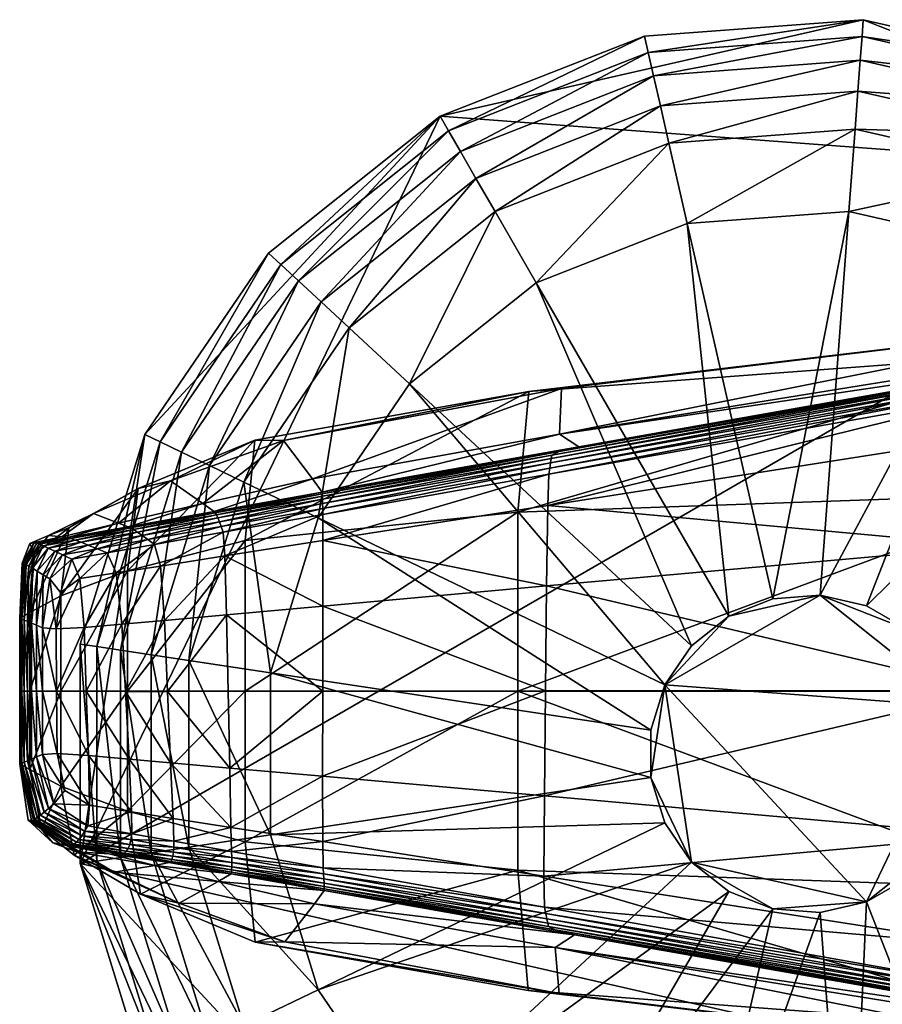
# Model space of a CAD drawing. Header units: inches. Extents: x -10.9 to 10.9, y -19.1 to 19.1.
# Tile 26 of 44: x -10.9 to -9.9, y 15.7 to 16.9. Entities that reach past the tile are written whole.
import ezdxf

# ---------------------------------------------------------------- set-up
doc = ezdxf.new("R2010")
doc.units = ezdxf.units.IN
doc.header["$MEASUREMENT"] = 0
doc.layers.get('0').update_dxf_attribs({"true_color": 0x5890e1})
doc.layers.add('BASE-FUNDICIÓN', color=1, linetype='Continuous', true_color=0xff0000)

# ---------------------------------------------------------------- blocks, each defined once
blk = doc.blocks.new('Box003')
at = {"color": 0}
mesh = blk.add_polyface(dxfattribs=at)
corners = [(-12.9989, -1.4036, 1.2462), (-12.6501, -1.407, 1.4053), (-12.6437, -0.3373, 1.5365), (-12.9732, -0.3321, 1.3658), (-13.2662, -1.3987, 0.9775), (-13.2167, -0.3248, 1.0904), (-12.9539, 0.7348, 1.4959), (-13.1726, 0.7396, 1.2059), (-12.6389, 0.7313, 1.7029), (-12.6322, 1.6647, 1.8366), (-12.9271, 1.6616, 1.5956), (-13.1159, 1.6578, 1.3004), (-11.1372, -0.339, 1.4679), (-11.661, -0.339, 1.5251), (-11.661, -1.4082, 1.3529), (-11.1372, 0.7302, 1.7492), (-11.661, 0.7302, 1.7852), (-11.1372, 1.6657, 2.0172), (-11.661, 1.6657, 2.0265), (-12.1847, -1.4082, 1.4161), (-12.1847, -0.339, 1.5688), (-12.1847, 0.7302, 1.7846), (-12.1847, 1.6657, 1.9733), (-13.338, 0.7449, 0.8754), (-13.2452, 1.6547, 1.0012), (-13.4766, 0.7504, 0.5246), (-13.3447, 1.6519, 0.7), (-13.5974, -0.3086, 0.363), (-13.4177, -0.3169, 0.7444), (-13.4871, -1.3934, 0.6381), (-13.685, -1.3879, 0.2634), (-13.7382, -2.4723, 0.1986)]
mesh.append_faces([[corners[k] for k in face] for face in [(0, 1, 2), (2, 3, 0), (4, 0, 3), (3, 5, 4), (6, 7, 5), (5, 3, 6), (8, 6, 3), (3, 2, 8), (6, 8, 9), (9, 10, 6), (7, 6, 10), (10, 11, 7), (12, 13, 14), (15, 16, 13), (17, 18, 16), (19, 14, 13), (13, 20, 19), (1, 19, 20), (20, 2, 1), (21, 8, 2), (2, 20, 21), (16, 21, 20), (20, 13, 16), (21, 16, 18), (18, 22, 21), (8, 21, 22), (23, 7, 11), (11, 24, 23), (25, 23, 24), (24, 26, 25), (23, 25, 27), (27, 28, 23), (7, 23, 28), (28, 5, 7), (29, 4, 5), (5, 28, 29), (30, 29, 28), (28, 27, 30), (29, 30, 31)]], dxfattribs={"vtx2": -1, "color": 0})
blk = doc.blocks.new('Cylinder004')
at = {"color": 0}
mesh = blk.add_polyface(dxfattribs=at)
corners = [(14, 17.556), (8.204, 20.903), (8.204, 20.903, 3.98), (1.678, 22.392), (1.678, 22.392, 3.98), (8.204, 20.903, 4.647), (14, 17.556, 4.647), (1.678, 22.392, 4.647), (-11.227, 19.446), (18.553, -12.649), (-22.204, -3.347), (4.636, 1.43, 17.009), (4.009, 2.733, 17.009), (3.025, 3.793, 17.009), (1.773, 4.517, 17.009), (0.363, 4.838, 17.009), (-4.372, 2.105, 17.009), (4.852, 0, 17.009), (4.636, -1.43, 17.009), (8.017, 20.427, 5.799), (13.682, 17.156, 5.799), (7.751, 19.749, 6.735), (1.64, 21.882, 5.799), (1.585, 21.156, 6.735), (12.637, 15.847, 7.455), (7.405, 18.867, 7.455), (6.98, 17.784, 7.96), (13.227, 16.587, 6.735), (1.428, 19.051, 7.96), (1.515, 20.212, 7.455), (-4.251, 18.625, 7.96), (11.911, 14.936, 7.96), (6.061, 15.442, 7.96), (10.343, 12.97, 7.96), (1.24, 16.543, 7.96), (-3.691, 16.173, 7.96), (6.061, 15.442, 12.073), (10.343, 12.97, 12.073), (1.24, 16.543, 12.073), (-3.691, 16.173, 12.073), (4.636, 1.43, 12.073), (4.852, 0, 12.073), (16.589, 0, 12.073), (4.009, 2.733, 12.073), (15.852, 4.89, 12.073), (13.707, 9.345, 12.073), (3.025, 3.793, 12.073), (1.773, 4.517, 12.073), (0.363, 4.838, 12.073), (-1.08, 4.73, 12.073), (-1.08, 4.73, 17.009)]
mesh.append_faces([[corners[k] for k in face] for face in [(8, 3, 0), (9, 10, 0), (11, 13, 15), (11, 15, 16)]], dxfattribs={"vtx0": -1, "vtx1": -1, "vtx2": -1, "color": 0})
mesh.append_faces([[corners[k] for k in face] for face in [(17, 11, 18)]], dxfattribs={"vtx1": -1, "color": 0})
mesh.append_faces([[corners[k] for k in face] for face in [(0, 1, 2), (1, 3, 4), (4, 2, 1), (2, 5, 6), (4, 7, 5), (5, 2, 4), (3, 1, 0), (11, 12, 13), (13, 14, 15), (6, 5, 19), (20, 19, 21), (5, 7, 22), (22, 19, 5), (19, 22, 23), (23, 21, 19), (24, 25, 26), (27, 21, 25), (28, 26, 25), (25, 29, 28), (29, 25, 21), (21, 23, 29), (30, 28, 29), (31, 26, 32), (32, 33, 31), (26, 28, 34), (34, 32, 26), (35, 34, 28), (33, 32, 36), (36, 37, 33), (32, 34, 38), (38, 36, 32), (39, 38, 34), (40, 41, 42), (43, 40, 44), (45, 37, 46), (46, 43, 45), (37, 36, 47), (47, 46, 37), (36, 38, 48), (48, 47, 36), (49, 48, 38), (41, 40, 11), (11, 17, 41), (40, 43, 12), (12, 11, 40), (43, 46, 13), (13, 12, 43), (46, 47, 14), (14, 13, 46), (47, 48, 15), (15, 14, 47), (50, 15, 48)]], dxfattribs={"vtx2": -1, "color": 0})
mesh = blk.add_polyface(dxfattribs=at)
corners = [(1.678, 22.392), (-4.997, 21.892), (-4.997, 21.892, 3.98), (1.678, 22.392, 3.98), (-11.227, 19.446), (-11.227, 19.446, 3.98), (-16.46, 15.273), (-16.46, 15.273, 3.98), (-20.231, 9.743), (-20.231, 9.743, 3.98), (-4.997, 21.892, 4.647), (1.678, 22.392, 4.647), (-11.227, 19.446, 4.647), (-16.46, 15.273, 4.647), (-20.231, 9.743, 4.647), (-4.883, 21.394, 5.799), (1.64, 21.882, 5.799), (-4.721, 20.683, 6.735), (1.585, 21.156, 6.735), (-10.972, 19.004, 5.799), (-10.608, 18.373, 6.735), (-16.086, 14.926, 5.799), (-15.552, 14.43, 6.735), (-19.771, 9.521, 5.799), (-19.114, 9.205, 6.735), (1.515, 20.212, 7.455), (-4.51, 19.76, 7.455), (-4.251, 18.625, 7.96), (-9.552, 16.545, 7.96), (-10.134, 17.553, 7.455), (-14.004, 12.994, 7.96), (-14.858, 13.786, 7.455), (-17.212, 8.289, 7.96), (-18.261, 8.794, 7.455), (1.428, 19.051, 7.96), (-3.691, 16.173, 7.96), (-8.295, 14.367, 7.96), (-12.161, 11.283, 7.96), (1.24, 16.543, 7.96), (-3.691, 16.173, 12.073), (-8.295, 14.367, 12.073), (-12.161, 11.283, 12.073), (1.24, 16.543, 12.073), (-1.08, 4.73, 12.073), (-2.426, 4.202, 12.073)]
mesh.append_faces([[corners[k] for k in face] for face in [(0, 1, 2), (2, 3, 0), (1, 4, 5), (5, 2, 1), (4, 6, 7), (7, 5, 4), (6, 8, 9), (9, 7, 6), (2, 10, 11), (11, 3, 2), (5, 12, 10), (10, 2, 5), (7, 13, 12), (12, 5, 7), (9, 14, 13), (13, 7, 9), (8, 6, 4), (4, 1, 0), (11, 10, 15), (15, 16, 11), (16, 15, 17), (17, 18, 16), (10, 12, 19), (19, 15, 10), (15, 19, 20), (20, 17, 15), (12, 13, 21), (21, 19, 12), (19, 21, 22), (22, 20, 19), (23, 21, 13), (24, 22, 21), (25, 26, 27), (26, 25, 18), (18, 17, 26), (28, 27, 26), (26, 29, 28), (29, 26, 17), (17, 20, 29), (30, 28, 29), (29, 31, 30), (31, 29, 20), (20, 22, 31), (32, 30, 31), (33, 31, 22), (34, 27, 35), (27, 28, 36), (36, 35, 27), (28, 30, 37), (37, 36, 28), (38, 35, 39), (35, 36, 40), (40, 39, 35), (36, 37, 41), (41, 40, 36), (42, 39, 43), (39, 40, 44)]], dxfattribs={"vtx2": -1, "color": 0})
mesh = blk.add_polyface(dxfattribs=at)
corners = [(-20.231, 9.743), (-22.204, 3.347), (-22.204, 3.347, 3.98), (-20.231, 9.743, 3.98), (-22.204, -3.347, 3.98), (-22.204, 3.347, 4.647), (-20.231, 9.743, 4.647), (-22.204, -3.347), (-11.227, 19.446), (14, 17.556), (0.363, 4.838, 17.009), (-1.08, 4.73, 17.009), (-2.426, 4.202, 17.009), (-3.557, 3.3, 17.009), (-4.372, 2.105, 17.009), (-4.798, 0.723, 17.009), (-4.798, -0.723, 17.009), (-16.46, 15.273, 4.647), (-19.771, 9.521, 5.799), (-16.086, 14.926, 5.799), (-19.114, 9.205, 6.735), (-21.699, 3.271, 5.799), (-20.978, 3.162, 6.735), (-21.699, -3.271, 5.799), (-20.978, -3.162, 6.735), (-14.858, 13.786, 7.455), (-18.261, 8.794, 7.455), (-17.212, 8.289, 7.96), (-15.552, 14.43, 6.735), (-18.891, 2.847, 7.96), (-20.042, 3.021, 7.455), (-18.891, -2.847, 7.96), (-20.042, -3.021, 7.455), (-14.004, 12.994, 7.96), (-14.946, 7.198, 7.96), (-12.161, 11.283, 7.96), (-16.404, 2.472, 7.96), (-16.404, -2.472, 7.96), (-14.946, 7.198, 12.073), (-12.161, 11.283, 12.073), (-16.404, 2.472, 12.073), (-16.404, -2.472, 12.073), (-2.426, 4.202, 12.073), (-1.08, 4.73, 12.073), (-3.691, 16.173, 12.073), (-8.295, 14.367, 12.073), (-3.557, 3.3, 12.073), (-4.372, 2.105, 12.073), (-4.798, 0.723, 12.073), (-4.798, -0.723, 12.073), (0.363, 4.838, 12.073)]
mesh.append_faces([[corners[k] for k in face] for face in [(7, 0, 8), (7, 8, 9), (10, 12, 14)]], dxfattribs={"vtx0": -1, "vtx1": -1, "vtx2": -1, "color": 0})
mesh.append_faces([[corners[k] for k in face] for face in [(0, 1, 2), (2, 3, 0), (4, 2, 1), (2, 5, 6), (6, 3, 2), (5, 2, 4), (7, 1, 0), (10, 11, 12), (12, 13, 14), (14, 15, 16), (17, 6, 18), (19, 18, 20), (6, 5, 21), (21, 18, 6), (18, 21, 22), (22, 20, 18), (23, 21, 5), (24, 22, 21), (25, 26, 27), (28, 20, 26), (29, 27, 26), (26, 30, 29), (30, 26, 20), (20, 22, 30), (31, 29, 30), (32, 30, 22), (33, 27, 34), (34, 35, 33), (27, 29, 36), (36, 34, 27), (37, 36, 29), (35, 34, 38), (38, 39, 35), (34, 36, 40), (40, 38, 34), (41, 40, 36), (42, 43, 44), (45, 39, 46), (46, 42, 45), (39, 38, 47), (47, 46, 39), (38, 40, 48), (48, 47, 38), (49, 48, 40), (50, 43, 11), (43, 42, 12), (12, 11, 43), (42, 46, 13), (13, 12, 42), (46, 47, 14), (14, 13, 46), (47, 48, 15), (15, 14, 47), (16, 15, 48)]], dxfattribs={"vtx2": -1, "color": 0})
mesh = blk.add_polyface(dxfattribs=at)
corners = [(-22.204, 3.347), (-22.204, -3.347), (-22.204, -3.347, 3.98), (-20.231, -9.743), (-20.231, -9.743, 3.98), (-22.204, -3.347, 4.647), (-22.204, 3.347, 4.647), (-20.231, -9.743, 4.647), (-16.46, -15.273), (-4.798, -0.723, 17.009), (-4.372, -2.105, 17.009), (-3.557, -3.3, 17.009), (-4.372, 2.105, 17.009), (-2.426, -4.202, 17.009), (-1.08, -4.73, 17.009), (1.773, -4.517, 17.009), (-21.699, -3.271, 5.799), (-21.699, 3.271, 5.799), (-20.978, -3.162, 6.735), (-19.771, -9.521, 5.799), (-19.114, -9.205, 6.735), (-16.086, -14.926, 5.799), (-15.552, -14.43, 6.735), (-20.042, 3.021, 7.455), (-20.042, -3.021, 7.455), (-18.891, -2.847, 7.96), (-20.978, 3.162, 6.735), (-17.212, -8.289, 7.96), (-18.261, -8.794, 7.455), (-14.004, -12.994, 7.96), (-14.858, -13.786, 7.455), (-18.891, 2.847, 7.96), (-16.404, -2.472, 7.96), (-14.946, -7.198, 7.96), (-12.161, -11.283, 7.96), (-16.404, 2.472, 7.96), (-16.404, -2.472, 12.073), (-14.946, -7.198, 12.073), (-12.161, -11.283, 12.073), (-16.404, 2.472, 12.073), (-4.798, -0.723, 12.073), (-4.372, -2.105, 12.073), (-3.557, -3.3, 12.073), (-8.295, -14.367, 12.073), (-2.426, -4.202, 12.073), (-1.08, -4.73, 12.073), (0.363, -4.838, 12.073), (-3.691, -16.173, 12.073), (-4.798, 0.723, 12.073), (0.363, -4.838, 17.009)]
mesh.append_faces([[corners[k] for k in face] for face in [(12, 9, 11), (11, 14, 15), (12, 11, 15)]], dxfattribs={"vtx0": -1, "vtx1": -1, "vtx2": -1, "color": 0})
mesh.append_faces([[corners[k] for k in face] for face in [(0, 1, 2), (1, 3, 4), (4, 2, 1), (2, 5, 6), (4, 7, 5), (5, 2, 4), (8, 3, 1), (9, 10, 11), (11, 13, 14), (6, 5, 16), (17, 16, 18), (5, 7, 19), (19, 16, 5), (16, 19, 20), (20, 18, 16), (21, 19, 7), (22, 20, 19), (23, 24, 25), (26, 18, 24), (27, 25, 24), (24, 28, 27), (28, 24, 18), (18, 20, 28), (29, 27, 28), (30, 28, 20), (31, 25, 32), (25, 27, 33), (33, 32, 25), (27, 29, 34), (34, 33, 27), (35, 32, 36), (32, 33, 37), (37, 36, 32), (33, 34, 38), (38, 37, 33), (39, 36, 40), (36, 37, 41), (41, 40, 36), (37, 38, 42), (42, 41, 37), (38, 43, 44), (44, 42, 38), (45, 44, 43), (46, 45, 47), (48, 40, 9), (40, 41, 10), (10, 9, 40), (41, 42, 11), (11, 10, 41), (42, 44, 13), (13, 11, 42), (44, 45, 14), (14, 13, 44), (49, 14, 45)]], dxfattribs={"vtx2": -1, "color": 0})
mesh = blk.add_polyface(dxfattribs=at)
corners = [(1.678, -22.392), (8.204, -20.903), (8.204, -20.903, 3.98), (1.678, -22.392, 3.98), (14, -17.556, 3.98), (8.204, -20.903, 4.647), (1.678, -22.392, 4.647), (-4.997, -21.892), (18.553, -12.649), (-1.08, -4.73, 17.009), (0.363, -4.838, 17.009), (1.773, -4.517, 17.009), (4.636, 1.43, 17.009), (-4.372, 2.105, 17.009), (3.025, -3.793, 17.009), (4.009, -2.733, 17.009), (4.636, -1.43, 17.009), (8.017, -20.427, 5.799), (1.64, -21.882, 5.799), (7.751, -19.749, 6.735), (1.585, -21.156, 6.735), (13.682, -17.156, 5.799), (13.227, -16.587, 6.735), (-4.51, -19.76, 7.455), (1.515, -20.212, 7.455), (1.428, -19.051, 7.96), (-4.721, -20.683, 6.735), (6.98, -17.784, 7.96), (7.405, -18.867, 7.455), (11.911, -14.936, 7.96), (12.637, -15.847, 7.455), (-4.251, -18.625, 7.96), (1.24, -16.543, 7.96), (6.061, -15.442, 7.96), (10.343, -12.97, 7.96), (-3.691, -16.173, 7.96), (1.24, -16.543, 12.073), (6.061, -15.442, 12.073), (10.343, -12.97, 12.073), (1.773, -4.517, 12.073), (0.363, -4.838, 12.073), (3.025, -3.793, 12.073), (13.707, -9.345, 12.073), (4.009, -2.733, 12.073), (4.636, -1.43, 12.073), (4.852, 0, 12.073), (15.852, -4.89, 12.073), (-1.08, -4.73, 12.073), (4.852, 0, 17.009)]
mesh.append_faces([[corners[k] for k in face] for face in [(8, 1, 7), (12, 13, 11), (12, 11, 15)]], dxfattribs={"vtx0": -1, "vtx1": -1, "vtx2": -1, "color": 0})
mesh.append_faces([[corners[k] for k in face] for face in [(12, 15, 16)]], dxfattribs={"vtx0": -1, "vtx2": -1, "color": 0})
mesh.append_faces([[corners[k] for k in face] for face in [(0, 1, 2), (2, 3, 0), (4, 2, 1), (2, 5, 6), (6, 3, 2), (5, 2, 4), (1, 0, 7), (9, 10, 11), (11, 14, 15), (6, 5, 17), (17, 18, 6), (18, 17, 19), (19, 20, 18), (21, 17, 5), (22, 19, 17), (23, 24, 25), (26, 20, 24), (27, 25, 24), (24, 28, 27), (28, 24, 20), (20, 19, 28), (29, 27, 28), (28, 30, 29), (30, 28, 19), (31, 25, 32), (25, 27, 33), (33, 32, 25), (27, 29, 34), (34, 33, 27), (35, 32, 36), (32, 33, 37), (37, 36, 32), (33, 34, 38), (38, 37, 33), (36, 37, 39), (39, 40, 36), (37, 38, 41), (41, 39, 37), (38, 42, 43), (43, 41, 38), (44, 43, 42), (45, 44, 46), (47, 40, 10), (40, 39, 11), (11, 10, 40), (39, 41, 14), (14, 11, 39), (41, 43, 15), (15, 14, 41), (43, 44, 16), (16, 15, 43), (44, 45, 48), (48, 16, 44)]], dxfattribs={"vtx2": -1, "color": 0})
mesh = blk.add_polyface(dxfattribs=at)
corners = [(-20.231, -9.743), (-16.46, -15.273), (-16.46, -15.273, 3.98), (-20.231, -9.743, 3.98), (-11.227, -19.446), (-11.227, -19.446, 3.98), (-4.997, -21.892), (-4.997, -21.892, 3.98), (1.678, -22.392), (1.678, -22.392, 3.98), (-16.46, -15.273, 4.647), (-20.231, -9.743, 4.647), (-11.227, -19.446, 4.647), (-4.997, -21.892, 4.647), (1.678, -22.392, 4.647), (-22.204, -3.347), (18.553, -12.649), (-16.086, -14.926, 5.799), (-19.771, -9.521, 5.799), (-15.552, -14.43, 6.735), (-10.972, -19.004, 5.799), (-10.608, -18.373, 6.735), (-4.883, -21.394, 5.799), (-4.721, -20.683, 6.735), (1.64, -21.882, 5.799), (1.585, -21.156, 6.735), (-18.261, -8.794, 7.455), (-14.858, -13.786, 7.455), (-14.004, -12.994, 7.96), (-19.114, -9.205, 6.735), (-9.552, -16.545, 7.96), (-10.134, -17.553, 7.455), (-4.251, -18.625, 7.96), (-4.51, -19.76, 7.455), (1.428, -19.051, 7.96), (1.515, -20.212, 7.455), (-8.295, -14.367, 7.96), (-12.161, -11.283, 7.96), (-3.691, -16.173, 7.96), (1.24, -16.543, 7.96), (-8.295, -14.367, 12.073), (-12.161, -11.283, 12.073), (-3.691, -16.173, 12.073), (1.24, -16.543, 12.073), (-1.08, -4.73, 12.073), (0.363, -4.838, 12.073)]
mesh.append_faces([[corners[k] for k in face] for face in [(6, 1, 15), (16, 6, 15)]], dxfattribs={"vtx0": -1, "vtx1": -1, "vtx2": -1, "color": 0})
mesh.append_faces([[corners[k] for k in face] for face in [(0, 1, 2), (2, 3, 0), (1, 4, 5), (5, 2, 1), (4, 6, 7), (7, 5, 4), (6, 8, 9), (9, 7, 6), (2, 10, 11), (11, 3, 2), (5, 12, 10), (10, 2, 5), (7, 13, 12), (12, 5, 7), (9, 14, 13), (13, 7, 9), (6, 4, 1), (11, 10, 17), (18, 17, 19), (10, 12, 20), (20, 17, 10), (17, 20, 21), (21, 19, 17), (12, 13, 22), (22, 20, 12), (20, 22, 23), (23, 21, 20), (13, 14, 24), (24, 22, 13), (22, 24, 25), (25, 23, 22), (26, 27, 28), (29, 19, 27), (30, 28, 27), (27, 31, 30), (31, 27, 19), (19, 21, 31), (32, 30, 31), (31, 33, 32), (33, 31, 21), (21, 23, 33), (34, 32, 33), (35, 33, 23), (28, 30, 36), (36, 37, 28), (30, 32, 38), (38, 36, 30), (39, 38, 32), (37, 36, 40), (40, 41, 37), (36, 38, 42), (42, 40, 36), (43, 42, 38), (40, 42, 44), (42, 43, 45)]], dxfattribs={"vtx2": -1, "color": 0})

msp = doc.modelspace()

# ---------------------------------------------------------------- block references
at = {"color": 153, "true_color": 0x5890e1}
msp.add_blockref('Box003', (3.6167, 14.9354, 0.5837), dxfattribs=at)
at = {"color": 153, "true_color": 0x5890e1, "xscale": 0.03894008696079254, "yscale": 0.03894008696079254, "zscale": 0.03894008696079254}
msp.add_blockref('Cylinder004', (-9.9667, 15.9856, -15.8218), dxfattribs=at)

# ---------------------------------------------------------------- meshes
at = {"layer": 'BASE-FUNDICIÓN', "color": 8, "true_color": 0x737373}
mesh = msp.add_polyface(dxfattribs=at)
corners = [(-9.7467, 16.3632, -15.307), (-9.7435, 16.4124, -15.3062), (-9.2463, 16.4422, -15.3062), (-9.3783, 16.3767, -15.3068), (-9.2401, 16.4494, -15.3046), (-9.7398, 16.4202, -15.3046), (-9.7366, 16.4268, -15.3019), (-9.2349, 16.4555, -15.3019), (-9.2306, 16.4605, -15.2981), (-9.7339, 16.4322, -15.2981), (-9.7317, 16.4365, -15.2932), (-9.2272, 16.4643, -15.2932), (-9.2181, 16.47, -15.291), (-9.6995, 16.4447, -15.289), (-9.6067, 16.4621, -15.2869), (-10.2627, 16.3446, -15.2876), (-9.1967, 16.4805, -15.2949), (-9.0996, 16.5305, -15.2976), (-9.2128, 16.5305, -15.2887), (-9.6732, 16.4605, -15.1253), (-9.2316, 16.532, -15.2309), (-10.2622, 16.3654, -15.1379), (-9.5816, 16.5009, -14.674), (-9.1977, 16.545, -15.1001), (-9.0511, 16.5259, -14.9601), (-9.1072, 16.5156, -14.3812), (-9.6557, 16.464, -14.0268), (-9.0862, 16.4626, -13.7535), (-10.2985, 16.4159, -14.2694), (-10.3115, 16.2728, -14.1179), (-9.6805, 16.295, -13.8159), (-9.079, 16.291, -13.5526), (-9.6805, 16.0602, -13.8231), (-9.0787, 16.0602, -13.5651), (-9.2516, 16.0602, -15.307), (-9.7496, 16.0603, -15.3073), (-9.7485, 16.2321, -15.3073), (-9.2513, 16.2773, -15.307)]
mesh.append_faces([[corners[k] for k in face] for face in [(0, 1, 2), (2, 3, 0), (4, 2, 1), (1, 5, 4), (5, 6, 7), (7, 4, 5), (8, 7, 6), (6, 9, 8), (9, 10, 11), (11, 8, 9), (12, 11, 10), (10, 13, 12), (14, 13, 15), (13, 14, 16), (16, 12, 13), (17, 16, 14), (14, 18, 17), (18, 14, 19), (19, 20, 18), (21, 19, 14), (22, 19, 21), (19, 22, 23), (23, 20, 19), (24, 23, 22), (22, 25, 24), (25, 22, 26), (26, 27, 25), (28, 26, 22), (29, 30, 26), (27, 26, 30), (30, 31, 27), (31, 30, 32), (32, 33, 31), (34, 35, 36), (36, 37, 34), (37, 36, 0), (0, 3, 37)]], dxfattribs={"vtx2": -1, "color": 8})
mesh = msp.add_polyface(dxfattribs=at)
corners = [(-10.2985, 16.4159, -14.2694), (-10.2596, 16.4197, -14.7274), (-10.5898, 16.3578, -14.8048), (-10.2622, 16.3654, -15.1379), (-10.5555, 16.3123, -15.1571), (-10.2749, 16.3178, -15.3062), (-10.2761, 16.2806, -15.307), (-10.5432, 16.2389, -15.307), (-10.2738, 16.3251, -15.3046), (-10.5433, 16.2699, -15.3062), (-10.2729, 16.3313, -15.3019), (-10.5434, 16.2771, -15.3046), (-10.272, 16.3364, -15.2981), (-10.5435, 16.2831, -15.3019), (-10.2391, 16.3504, -15.2816), (-10.544, 16.2963, -15.2799), (-10.2627, 16.3446, -15.2876), (-10.5439, 16.2946, -15.2872), (-10.2711, 16.3404, -15.2932), (-10.5438, 16.2918, -15.2932), (-10.5436, 16.288, -15.2981), (-9.7435, 16.4124, -15.3062), (-9.7467, 16.3632, -15.307), (-9.7398, 16.4202, -15.3046), (-9.7366, 16.4268, -15.3019), (-9.7339, 16.4322, -15.2981), (-9.7317, 16.4365, -15.2932), (-9.6995, 16.4447, -15.289), (-9.6067, 16.4621, -15.2869), (-9.5816, 16.5009, -14.674), (-10.5433, 16.1612, -15.3073), (-10.2774, 16.185, -15.3073), (-10.2787, 16.0603, -15.3073), (-10.6354, 16.2391, -14.3376), (-10.3115, 16.2728, -14.1179), (-10.6354, 16.0602, -14.3376), (-10.3115, 16.0602, -14.1197), (-9.6805, 16.0602, -13.8231), (-9.6805, 16.295, -13.8159), (-9.6557, 16.464, -14.0268), (-9.7485, 16.2321, -15.3073), (-9.7496, 16.0603, -15.3073)]
mesh.append_faces([[corners[k] for k in face] for face in [(0, 1, 2), (1, 3, 4), (5, 6, 7), (8, 5, 9), (10, 8, 11), (12, 10, 13), (3, 14, 15), (14, 16, 17), (16, 18, 19), (18, 12, 20), (6, 5, 21), (21, 22, 6), (23, 21, 5), (5, 8, 23), (8, 10, 24), (24, 23, 8), (25, 24, 10), (10, 12, 25), (12, 18, 26), (26, 25, 12), (27, 26, 18), (18, 16, 27), (16, 14, 28), (28, 14, 3), (3, 1, 29), (29, 1, 0), (30, 31, 32), (7, 6, 31), (33, 34, 0), (35, 36, 34), (36, 37, 38), (38, 34, 36), (39, 0, 34), (6, 22, 40), (40, 31, 6), (31, 40, 41), (41, 32, 31)]], dxfattribs={"vtx2": -1, "color": 8})
mesh = msp.add_polyface(dxfattribs=at)
corners = [(-10.6538, 15.9688, -15.3073), (-10.6557, 16.06, -15.3073), (-10.5434, 16.0602, -15.3073), (-10.5898, 16.3578, -14.8048), (-10.624, 16.3582, -14.4544), (-10.2985, 16.4159, -14.2694), (-10.7243, 16.3099, -14.8969), (-10.5555, 16.3123, -15.1571), (-10.6858, 16.2831, -15.1803), (-10.2596, 16.4197, -14.7274), (-10.6595, 16.2207, -15.307), (-10.6617, 16.2488, -15.3062), (-10.5433, 16.2699, -15.3062), (-10.5432, 16.2389, -15.307), (-10.2749, 16.3178, -15.3062), (-10.5434, 16.2771, -15.3046), (-10.2738, 16.3251, -15.3046), (-10.6639, 16.2556, -15.3046), (-10.666, 16.2613, -15.3019), (-10.5435, 16.2831, -15.3019), (-10.2729, 16.3313, -15.3019), (-10.5436, 16.288, -15.2981), (-10.272, 16.3364, -15.2981), (-10.6678, 16.2659, -15.2981), (-10.544, 16.2963, -15.2799), (-10.2622, 16.3654, -15.1379), (-10.6722, 16.2734, -15.28), (-10.6709, 16.2719, -15.2872), (-10.5439, 16.2946, -15.2872), (-10.2391, 16.3504, -15.2816), (-10.5438, 16.2918, -15.2932), (-10.2627, 16.3446, -15.2876), (-10.6694, 16.2694, -15.2932), (-10.2711, 16.3404, -15.2932), (-10.2787, 16.0603, -15.3073), (-10.5433, 16.1612, -15.3073), (-10.2774, 16.185, -15.3073), (-10.6575, 16.1509, -15.3073), (-10.6354, 16.2391, -14.3376), (-10.3115, 16.2728, -14.1179), (-10.6354, 16.0602, -14.3376)]
mesh.append_faces([[corners[k] for k in face] for face in [(0, 1, 2), (3, 4, 5), (4, 3, 6), (3, 7, 8), (7, 3, 9), (10, 11, 12), (12, 13, 10), (13, 12, 14), (12, 15, 16), (15, 12, 11), (11, 17, 15), (17, 18, 19), (19, 15, 17), (15, 19, 20), (19, 21, 22), (21, 19, 18), (18, 23, 21), (24, 7, 25), (7, 24, 26), (26, 8, 7), (27, 26, 24), (24, 28, 27), (28, 24, 29), (30, 28, 31), (28, 30, 32), (32, 27, 28), (23, 32, 30), (30, 21, 23), (21, 30, 33), (34, 2, 35), (36, 35, 13), (10, 13, 35), (35, 37, 10), (37, 35, 2), (2, 1, 37), (5, 4, 38), (39, 38, 40)]], dxfattribs={"vtx2": -1, "color": 8})
mesh = msp.add_polyface(dxfattribs=at)
corners = [(-10.7243, 16.3099, -14.8969), (-10.7625, 16.3009, -14.6155), (-10.624, 16.3582, -14.4544), (-10.6858, 16.2831, -15.1803), (-10.5898, 16.3578, -14.8048), (-10.8155, 16.271, -14.9947), (-10.8447, 16.2541, -14.7864), (-10.7857, 16.2595, -15.2049), (-10.6722, 16.2734, -15.28), (-10.7743, 16.2552, -15.2801), (-10.846, 16.2424, -15.2802), (-10.7717, 16.254, -15.2873), (-10.8425, 16.2413, -15.2873), (-10.6709, 16.2719, -15.2872), (-10.6694, 16.2694, -15.2932), (-10.768, 16.2519, -15.2932), (-10.8373, 16.2395, -15.2932), (-10.8304, 16.2369, -15.2981), (-10.7633, 16.2488, -15.2981), (-10.6678, 16.2659, -15.2981), (-10.666, 16.2613, -15.3019), (-10.7576, 16.2449, -15.3019), (-10.8218, 16.2335, -15.3019), (-10.8114, 16.2293, -15.3046), (-10.7509, 16.2401, -15.3046), (-10.6639, 16.2556, -15.3046), (-10.6617, 16.2488, -15.3062), (-10.7432, 16.2343, -15.3062), (-10.7993, 16.2243, -15.3062), (-10.7885, 16.2005, -15.307), (-10.7361, 16.2087, -15.307), (-10.6595, 16.2207, -15.307), (-10.8544, 16.1731, -14.717), (-10.7753, 16.2028, -14.5216), (-10.6354, 16.2391, -14.3376)]
mesh.append_faces([[corners[k] for k in face] for face in [(0, 1, 2), (3, 0, 4), (1, 0, 5), (5, 6, 1), (7, 5, 0), (0, 3, 7), (3, 8, 9), (9, 7, 3), (7, 9, 10), (9, 11, 12), (11, 9, 8), (8, 13, 11), (13, 14, 15), (15, 11, 13), (11, 15, 16), (17, 16, 15), (15, 18, 17), (18, 15, 14), (14, 19, 18), (19, 20, 21), (21, 18, 19), (18, 21, 22), (22, 17, 18), (23, 22, 21), (21, 24, 23), (24, 21, 20), (20, 25, 24), (25, 26, 27), (27, 24, 25), (24, 27, 28), (28, 23, 24), (29, 28, 27), (30, 27, 26), (26, 31, 30), (32, 33, 1), (33, 34, 2), (2, 1, 33)]], dxfattribs={"vtx2": -1, "color": 8})
mesh = msp.add_polyface(dxfattribs=at)
corners = [(-10.8447, 16.2541, -14.7864), (-10.8155, 16.271, -14.9947), (-10.8691, 16.2449, -15.0849), (-10.8855, 16.2228, -14.9552), (-10.8531, 16.2433, -15.2276), (-10.7857, 16.2595, -15.2049), (-10.846, 16.2424, -15.2802), (-10.8425, 16.2413, -15.2873), (-10.7743, 16.2552, -15.2801), (-10.8373, 16.2395, -15.2932), (-10.7717, 16.254, -15.2873), (-10.891, 16.2354, -15.1544), (-10.9002, 16.2122, -15.1101), (-10.8859, 16.2361, -15.245), (-10.8987, 16.2122, -15.2339), (-10.8828, 16.2358, -15.2803), (-10.8973, 16.2117, -15.2803), (-10.8954, 16.2106, -15.2873), (-10.8799, 16.2347, -15.2873), (-10.8754, 16.2327, -15.2932), (-10.8922, 16.2087, -15.2932), (-10.8879, 16.206, -15.2981), (-10.8693, 16.23, -15.2981), (-10.8304, 16.2369, -15.2981), (-10.8218, 16.2335, -15.3019), (-10.8616, 16.2264, -15.3019), (-10.8823, 16.2026, -15.3019), (-10.8522, 16.222, -15.3046), (-10.8114, 16.2293, -15.3046), (-10.7993, 16.2243, -15.3062), (-10.8413, 16.2169, -15.3062), (-10.7625, 16.3009, -14.6155), (-10.8544, 16.1731, -14.717)]
mesh.append_faces([[corners[k] for k in face] for face in [(0, 1, 2), (2, 3, 0), (4, 2, 1), (1, 5, 4), (6, 4, 5), (7, 6, 8), (9, 7, 10), (3, 2, 11), (11, 12, 3), (12, 11, 13), (13, 14, 12), (4, 13, 11), (11, 2, 4), (4, 6, 15), (15, 13, 4), (13, 15, 16), (16, 14, 13), (17, 16, 15), (15, 18, 17), (18, 15, 6), (6, 7, 18), (7, 9, 19), (19, 18, 7), (18, 19, 20), (20, 17, 18), (21, 20, 19), (19, 22, 21), (22, 19, 9), (9, 23, 22), (23, 24, 25), (25, 22, 23), (22, 25, 26), (27, 25, 24), (24, 28, 27), (28, 29, 30), (30, 27, 28), (31, 0, 32)]], dxfattribs={"vtx2": -1, "color": 8})
mesh = msp.add_polyface(dxfattribs=at)
corners = [(-10.7432, 16.2343, -15.3062), (-10.7361, 16.2087, -15.307), (-10.7885, 16.2005, -15.307), (-10.6595, 16.2207, -15.307), (-10.6575, 16.1509, -15.3073), (-10.7313, 16.1441, -15.3073), (-10.782, 16.1396, -15.3073), (-10.7777, 16.0598, -15.3073), (-10.7277, 16.0598, -15.3073), (-10.6557, 16.06, -15.3073), (-10.8755, 16.1983, -15.3046), (-10.8823, 16.2026, -15.3019), (-10.8616, 16.2264, -15.3019), (-10.8522, 16.222, -15.3046), (-10.8413, 16.2169, -15.3062), (-10.8675, 16.1934, -15.3062), (-10.8548, 16.1774, -15.3068), (-10.8318, 16.1938, -15.307), (-10.7993, 16.2243, -15.3062), (-10.8268, 16.1357, -15.3073), (-10.8601, 16.1339, -15.307), (-10.8594, 16.0601, -15.307), (-10.8241, 16.0599, -15.3073), (-10.891, 16.0602, -14.912), (-10.8544, 16.0602, -14.717), (-10.8544, 16.1731, -14.717), (-10.891, 16.1533, -14.912), (-10.8447, 16.2541, -14.7864), (-10.8855, 16.2228, -14.9552), (-10.7753, 16.2028, -14.5216), (-10.7753, 16.0602, -14.5216), (-10.6354, 16.0602, -14.3376), (-10.6354, 16.2391, -14.3376), (-10.8762, 16.0602, -15.3062), (-10.8762, 16.1354, -15.3062)]
mesh.append_faces([[corners[k] for k in face] for face in [(0, 1, 2), (3, 4, 5), (5, 1, 3), (1, 5, 6), (6, 2, 1), (7, 6, 5), (5, 8, 7), (8, 5, 4), (4, 9, 8), (10, 11, 12), (12, 13, 10), (13, 14, 15), (15, 10, 13), (16, 15, 14), (14, 17, 16), (17, 14, 18), (18, 2, 17), (2, 6, 19), (19, 17, 2), (17, 19, 20), (20, 16, 17), (21, 20, 19), (19, 22, 21), (22, 19, 6), (6, 7, 22), (23, 24, 25), (26, 25, 27), (27, 28, 26), (29, 25, 24), (24, 30, 29), (30, 31, 32), (32, 29, 30), (21, 33, 34), (34, 20, 21), (20, 34, 15), (15, 16, 20), (10, 15, 34)]], dxfattribs={"vtx2": -1, "color": 8})
mesh = msp.add_polyface(dxfattribs=at)
corners = [(-10.8987, 16.2122, -15.2339), (-10.8973, 16.2117, -15.2803), (-10.9021, 16.1463, -15.2803), (-10.903, 16.1466, -15.2303), (-10.9021, 16.0602, -15.2803), (-10.903, 16.0602, -15.2303), (-10.9005, 16.0602, -15.2873), (-10.9005, 16.1456, -15.2873), (-10.8954, 16.2106, -15.2873), (-10.8922, 16.2087, -15.2932), (-10.8978, 16.1444, -15.2932), (-10.8978, 16.0602, -15.2932), (-10.894, 16.0602, -15.2981), (-10.894, 16.1429, -15.2981), (-10.8879, 16.206, -15.2981), (-10.8823, 16.2026, -15.3019), (-10.8693, 16.23, -15.2981), (-10.9032, 16.0602, -15.0953), (-10.9032, 16.1467, -15.0953), (-10.9002, 16.2122, -15.1101), (-10.8855, 16.2228, -14.9552), (-10.891, 16.1533, -14.912), (-10.891, 16.0602, -14.912), (-10.8544, 16.1731, -14.717), (-10.8762, 16.1354, -15.3062), (-10.8832, 16.1383, -15.3046), (-10.8755, 16.1983, -15.3046), (-10.8762, 16.0602, -15.3062), (-10.8832, 16.0602, -15.3046), (-10.8892, 16.0602, -15.3019), (-10.8892, 16.1408, -15.3019)]
mesh.append_faces([[corners[k] for k in face] for face in [(0, 1, 2), (2, 3, 0), (3, 2, 4), (4, 5, 3), (6, 4, 2), (2, 7, 6), (7, 2, 1), (1, 8, 7), (8, 9, 10), (10, 7, 8), (7, 10, 11), (11, 6, 7), (12, 11, 10), (10, 13, 12), (13, 10, 9), (9, 14, 13), (15, 14, 16), (5, 17, 18), (18, 3, 5), (3, 18, 19), (19, 0, 3), (20, 19, 18), (18, 21, 20), (21, 18, 17), (17, 22, 21), (23, 21, 22), (24, 25, 26), (25, 24, 27), (27, 28, 25), (28, 29, 30), (30, 25, 28), (25, 30, 15), (15, 26, 25), (14, 15, 30), (30, 13, 14), (13, 30, 29), (29, 12, 13)]], dxfattribs={"vtx2": -1, "color": 8})
mesh = msp.add_polyface(dxfattribs=at)
corners = [(-10.8772, 15.896, -14.9552), (-10.891, 15.967, -14.912), (-10.9032, 15.9736, -15.0953), (-10.8933, 15.9069, -15.1101), (-10.903, 15.9737, -15.2303), (-10.8893, 15.9064, -15.2339), (-10.903, 16.0602, -15.2303), (-10.9032, 16.0602, -15.0953), (-10.891, 16.0602, -14.912), (-10.8544, 15.9472, -14.717), (-10.8544, 16.0602, -14.717), (-10.8832, 16.0602, -15.3046), (-10.8762, 16.0602, -15.3062), (-10.8762, 15.9849, -15.3062), (-10.8832, 15.982, -15.3046), (-10.8628, 15.9261, -15.3062), (-10.869, 15.9208, -15.3046), (-10.8743, 15.9163, -15.3019), (-10.8892, 15.9795, -15.3019), (-10.8892, 16.0602, -15.3019), (-10.894, 16.0602, -15.2981), (-10.894, 15.9775, -15.2981), (-10.8787, 15.9127, -15.2981), (-10.9021, 16.0602, -15.2803), (-10.9021, 15.9741, -15.2803), (-10.887, 15.9068, -15.2803), (-10.8851, 15.9079, -15.2873), (-10.9005, 15.9747, -15.2873), (-10.9005, 16.0602, -15.2873), (-10.8978, 16.0602, -15.2932), (-10.8978, 15.9759, -15.2932), (-10.8823, 15.9099, -15.2932)]
mesh.append_faces([[corners[k] for k in face] for face in [(0, 1, 2), (2, 3, 0), (3, 2, 4), (4, 5, 3), (6, 4, 2), (2, 7, 6), (7, 2, 1), (1, 8, 7), (9, 1, 0), (10, 8, 1), (11, 12, 13), (13, 14, 11), (14, 13, 15), (16, 17, 18), (18, 14, 16), (14, 18, 19), (19, 11, 14), (20, 19, 18), (18, 21, 20), (21, 18, 17), (17, 22, 21), (6, 23, 24), (24, 4, 6), (4, 24, 25), (25, 5, 4), (26, 25, 24), (24, 27, 26), (27, 24, 23), (23, 28, 27), (28, 29, 30), (30, 27, 28), (27, 30, 31), (31, 26, 27), (22, 31, 30), (30, 21, 22), (21, 30, 29), (29, 20, 21)]], dxfattribs={"vtx2": -1, "color": 8})
mesh = msp.add_polyface(dxfattribs=at)
corners = [(-10.8772, 15.896, -14.9552), (-10.8386, 15.8651, -14.7864), (-10.8544, 15.9472, -14.717), (-10.891, 15.967, -14.912), (-10.8544, 16.0602, -14.717), (-10.7753, 16.0602, -14.5216), (-10.7753, 15.9175, -14.5216), (-10.6354, 15.8812, -14.3376), (-10.6354, 16.0602, -14.3376), (-10.8497, 15.942, -15.3068), (-10.8628, 15.9261, -15.3062), (-10.8762, 15.9849, -15.3062), (-10.8587, 15.9862, -15.307), (-10.8762, 16.0602, -15.3062), (-10.8594, 16.0601, -15.307), (-10.869, 15.9208, -15.3046), (-10.8832, 15.982, -15.3046), (-10.77, 15.8908, -15.3062), (-10.7703, 15.9166, -15.307), (-10.7211, 15.909, -15.307), (-10.8224, 15.9001, -15.3062), (-10.8203, 15.9245, -15.307), (-10.8261, 15.8936, -15.3046), (-10.8743, 15.9163, -15.3019), (-10.8787, 15.9127, -15.2981), (-10.8296, 15.8882, -15.3019), (-10.7777, 16.0598, -15.3073), (-10.7277, 16.0598, -15.3073), (-10.724, 15.9749, -15.3073), (-10.7734, 15.9792, -15.3073), (-10.6523, 15.8983, -15.307), (-10.6538, 15.9688, -15.3073), (-10.6557, 16.06, -15.3073), (-10.8241, 16.0599, -15.3073), (-10.8214, 15.9836, -15.3073)]
mesh.append_faces([[corners[k] for k in face] for face in [(0, 1, 2), (3, 2, 4), (5, 4, 2), (2, 6, 5), (6, 2, 1), (6, 7, 8), (8, 5, 6), (9, 10, 11), (11, 12, 9), (12, 11, 13), (13, 14, 12), (10, 15, 16), (17, 18, 19), (18, 17, 20), (20, 21, 18), (21, 20, 10), (10, 9, 21), (15, 10, 20), (20, 22, 15), (23, 15, 22), (24, 23, 25), (26, 27, 28), (28, 29, 26), (29, 28, 19), (19, 18, 29), (30, 19, 28), (28, 31, 30), (31, 28, 27), (27, 32, 31), (14, 33, 34), (34, 12, 14), (12, 34, 21), (21, 9, 12), (18, 21, 34), (34, 29, 18), (29, 34, 33), (33, 26, 29)]], dxfattribs={"vtx2": -1, "color": 8})
mesh = msp.add_polyface(dxfattribs=at)
corners = [(-10.6523, 15.8983, -15.307), (-10.6538, 15.9688, -15.3073), (-10.5435, 15.9591, -15.3073), (-10.5434, 15.8814, -15.307), (-10.2801, 15.9358, -15.3073), (-10.5434, 16.0602, -15.3073), (-10.2787, 16.0603, -15.3073), (-10.3115, 16.0602, -14.1197), (-10.6354, 16.0602, -14.3376), (-10.6354, 15.8812, -14.3376), (-10.3116, 15.8475, -14.1215), (-10.6237, 15.762, -14.4544), (-10.5885, 15.7622, -14.8047), (-10.5533, 15.8074, -15.1571), (-10.2674, 15.7555, -15.1386), (-10.7138, 15.8084, -14.8969), (-10.6677, 15.8339, -15.1803), (-10.7599, 15.8189, -14.6155), (-10.2626, 15.7009, -14.7303), (-10.543, 15.8503, -15.3062), (-10.2807, 15.8405, -15.307), (-10.6516, 15.8697, -15.3062), (-10.6514, 15.8625, -15.3046), (-10.5425, 15.8431, -15.3046), (-10.2798, 15.8034, -15.3062), (-10.5421, 15.837, -15.3019), (-10.2782, 15.796, -15.3046), (-10.6513, 15.8564, -15.3019), (-10.6513, 15.8515, -15.2981), (-10.5418, 15.832, -15.2981), (-10.277, 15.7898, -15.3019), (-10.652, 15.8432, -15.28), (-10.5415, 15.8234, -15.2799), (-10.2443, 15.7708, -15.2815), (-10.5415, 15.8253, -15.2872), (-10.2674, 15.7765, -15.2876), (-10.6517, 15.8449, -15.2872), (-10.6515, 15.8477, -15.2932), (-10.5416, 15.8281, -15.2932), (-10.2754, 15.7807, -15.2932), (-10.2761, 15.7847, -15.2981)]
mesh.append_faces([[corners[k] for k in face] for face in [(0, 1, 2), (2, 3, 0), (3, 2, 4), (2, 5, 6), (5, 2, 1), (7, 8, 9), (10, 9, 11), (12, 13, 14), (13, 12, 15), (15, 16, 13), (12, 11, 17), (11, 12, 18), (19, 3, 20), (3, 19, 21), (21, 0, 3), (22, 21, 19), (19, 23, 22), (23, 19, 24), (25, 23, 26), (23, 25, 27), (27, 22, 23), (28, 27, 25), (25, 29, 28), (29, 25, 30), (16, 31, 32), (32, 13, 16), (13, 32, 33), (32, 34, 35), (34, 32, 31), (31, 36, 34), (36, 37, 38), (38, 34, 36), (34, 38, 39), (38, 29, 40), (29, 38, 37), (37, 28, 29)]], dxfattribs={"vtx2": -1, "color": 8})
mesh = msp.add_polyface(dxfattribs=at)
corners = [(-10.2801, 15.9358, -15.3073), (-10.2807, 15.8405, -15.307), (-10.5434, 15.8814, -15.307), (-10.2787, 16.0603, -15.3073), (-10.5435, 15.9591, -15.3073), (-10.6354, 15.8812, -14.3376), (-10.3116, 15.8475, -14.1215), (-10.3115, 16.0602, -14.1197), (-10.6237, 15.762, -14.4544), (-10.2993, 15.7045, -14.2746), (-10.2674, 15.7555, -15.1386), (-10.2626, 15.7009, -14.7303), (-10.5885, 15.7622, -14.8047), (-9.6564, 15.6563, -14.0478), (-9.6805, 15.8253, -13.8303), (-9.6805, 16.0602, -13.8231), (-10.2798, 15.8034, -15.3062), (-10.543, 15.8503, -15.3062), (-10.2782, 15.796, -15.3046), (-10.5425, 15.8431, -15.3046), (-10.277, 15.7898, -15.3019), (-10.5421, 15.837, -15.3019), (-10.2761, 15.7847, -15.2981), (-10.5418, 15.832, -15.2981), (-10.2443, 15.7708, -15.2815), (-10.5533, 15.8074, -15.1571), (-10.2674, 15.7765, -15.2876), (-10.5415, 15.8234, -15.2799), (-10.2754, 15.7807, -15.2932), (-10.5415, 15.8253, -15.2872), (-10.5416, 15.8281, -15.2932), (-9.5838, 15.6193, -14.6856), (-9.6105, 15.6589, -15.2867), (-9.7356, 15.6845, -15.2932), (-9.7035, 15.6763, -15.2889), (-9.7376, 15.6887, -15.2981), (-9.7402, 15.6941, -15.3019), (-9.7435, 15.7008, -15.3046), (-9.7475, 15.7086, -15.3062), (-9.7504, 15.7578, -15.307), (-9.7507, 15.8886, -15.3073), (-9.7496, 16.0603, -15.3073)]
mesh.append_faces([[corners[k] for k in face] for face in [(0, 1, 2), (3, 0, 4), (5, 6, 7), (8, 9, 6), (10, 11, 12), (11, 9, 8), (6, 9, 13), (7, 6, 14), (14, 15, 7), (1, 16, 17), (16, 18, 19), (18, 20, 21), (20, 22, 23), (24, 10, 25), (26, 24, 27), (28, 26, 29), (22, 28, 30), (9, 11, 31), (31, 11, 10), (10, 24, 32), (32, 24, 26), (26, 28, 33), (33, 34, 26), (35, 33, 28), (28, 22, 35), (22, 20, 36), (36, 35, 22), (37, 36, 20), (20, 18, 37), (18, 16, 38), (38, 37, 18), (39, 38, 16), (16, 1, 39), (1, 0, 40), (40, 39, 1), (41, 40, 0), (0, 3, 41)]], dxfattribs={"vtx2": -1, "color": 8})
mesh = msp.add_polyface(dxfattribs=at)
corners = [(-9.0855, 15.6576, -13.7908), (-9.0784, 15.8293, -13.5776), (-9.6805, 15.8253, -13.8303), (-9.6564, 15.6563, -14.0478), (-10.3116, 15.8475, -14.1215), (-9.6805, 16.0602, -13.8231), (-9.0787, 16.0602, -13.5651), (-9.5838, 15.6193, -14.6856), (-10.2993, 15.7045, -14.2746), (-9.1071, 15.6043, -14.4054), (-9.1982, 15.5743, -15.103), (-9.051, 15.5934, -14.9662), (-9.6775, 15.6601, -15.1282), (-9.2327, 15.5877, -15.2315), (-10.2674, 15.7555, -15.1386), (-9.6105, 15.6589, -15.2867), (-9.2136, 15.59, -15.2884), (-9.0997, 15.5904, -15.2972), (-9.1975, 15.6405, -15.2946), (-9.7035, 15.6763, -15.2889), (-9.2191, 15.6506, -15.2909), (-10.2674, 15.7765, -15.2876), (-9.7356, 15.6845, -15.2932), (-9.2281, 15.6561, -15.2932), (-9.2315, 15.66, -15.2981), (-9.7376, 15.6887, -15.2981), (-9.7402, 15.6941, -15.3019), (-9.2358, 15.665, -15.3019), (-9.2411, 15.6711, -15.3046), (-9.7435, 15.7008, -15.3046), (-9.7475, 15.7086, -15.3062), (-9.2473, 15.6783, -15.3062), (-9.38, 15.7439, -15.3068), (-9.7504, 15.7578, -15.307), (-9.7507, 15.8886, -15.3073), (-9.2519, 15.8431, -15.307), (-9.2516, 16.0602, -15.307), (-9.7496, 16.0603, -15.3073)]
mesh.append_faces([[corners[k] for k in face] for face in [(0, 1, 2), (2, 3, 0), (3, 2, 4), (5, 2, 1), (1, 6, 5), (7, 3, 8), (3, 7, 9), (9, 0, 3), (7, 10, 11), (10, 7, 12), (12, 13, 10), (14, 12, 7), (15, 12, 14), (12, 15, 16), (16, 13, 12), (17, 16, 15), (15, 18, 17), (18, 15, 19), (19, 20, 18), (21, 19, 15), (19, 22, 23), (23, 20, 19), (24, 23, 22), (22, 25, 24), (25, 26, 27), (27, 24, 25), (28, 27, 26), (26, 29, 28), (29, 30, 31), (31, 28, 29), (32, 31, 30), (30, 33, 32), (33, 34, 35), (35, 32, 33), (36, 35, 34), (34, 37, 36), (31, 32, 35)]], dxfattribs={"vtx2": -1, "color": 8})
mesh = msp.add_polyface(dxfattribs=at)
corners = [(-10.8386, 15.8651, -14.7864), (-10.7599, 15.8189, -14.6155), (-10.7753, 15.9175, -14.5216), (-10.7429, 15.853, -15.2048), (-10.7909, 15.8449, -14.9946), (-10.8356, 15.8694, -15.0848), (-10.797, 15.8669, -15.2275), (-10.8772, 15.896, -14.9552), (-10.7138, 15.8084, -14.8969), (-10.8261, 15.8936, -15.3046), (-10.8224, 15.9001, -15.3062), (-10.77, 15.8908, -15.3062), (-10.7711, 15.8838, -15.3046), (-10.7726, 15.878, -15.3019), (-10.8296, 15.8882, -15.3019), (-10.8743, 15.9163, -15.3019), (-10.8329, 15.8839, -15.2981), (-10.8787, 15.9127, -15.2981), (-10.7744, 15.8734, -15.2981), (-10.7766, 15.87, -15.2932), (-10.8359, 15.8806, -15.2932), (-10.8823, 15.9099, -15.2932), (-10.8851, 15.9079, -15.2873), (-10.8388, 15.8783, -15.2873), (-10.7791, 15.8677, -15.2873), (-10.7821, 15.8665, -15.2802), (-10.8414, 15.8771, -15.2802), (-10.887, 15.9068, -15.2803), (-10.8893, 15.9064, -15.2339), (-10.8482, 15.8775, -15.2449), (-10.8637, 15.8799, -15.1544), (-10.8933, 15.9069, -15.1101)]
mesh.append_faces([[corners[k] for k in face] for face in [(0, 1, 2), (3, 4, 5), (5, 6, 3), (7, 5, 4), (4, 0, 7), (0, 4, 8), (9, 10, 11), (11, 12, 9), (12, 13, 14), (14, 9, 12), (9, 14, 15), (14, 16, 17), (16, 14, 13), (13, 18, 16), (18, 19, 20), (20, 16, 18), (16, 20, 21), (21, 17, 16), (22, 21, 20), (20, 23, 22), (23, 20, 19), (19, 24, 23), (24, 25, 26), (26, 23, 24), (23, 26, 27), (27, 22, 23), (28, 27, 26), (26, 29, 28), (29, 26, 25), (25, 6, 29), (6, 5, 30), (30, 29, 6), (29, 30, 31), (31, 28, 29), (7, 31, 30), (30, 5, 7)]], dxfattribs={"vtx2": -1, "color": 8})
mesh = msp.add_polyface(dxfattribs=at)
corners = [(-10.7599, 15.8189, -14.6155), (-10.6237, 15.762, -14.4544), (-10.6354, 15.8812, -14.3376), (-10.7753, 15.9175, -14.5216), (-10.7138, 15.8084, -14.8969), (-10.5885, 15.7622, -14.8047), (-10.6523, 15.8983, -15.307), (-10.6516, 15.8697, -15.3062), (-10.7201, 15.8819, -15.3062), (-10.7211, 15.909, -15.307), (-10.77, 15.8908, -15.3062), (-10.7711, 15.8838, -15.3046), (-10.7202, 15.8748, -15.3046), (-10.6514, 15.8625, -15.3046), (-10.6513, 15.8564, -15.3019), (-10.7207, 15.8688, -15.3019), (-10.7726, 15.878, -15.3019), (-10.7744, 15.8734, -15.2981), (-10.7214, 15.864, -15.2981), (-10.6513, 15.8515, -15.2981), (-10.6515, 15.8477, -15.2932), (-10.7225, 15.8603, -15.2932), (-10.7766, 15.87, -15.2932), (-10.7791, 15.8677, -15.2873), (-10.7238, 15.8578, -15.2873), (-10.6517, 15.8449, -15.2872), (-10.652, 15.8432, -15.28), (-10.7256, 15.8564, -15.2801), (-10.7821, 15.8665, -15.2802), (-10.797, 15.8669, -15.2275), (-10.7429, 15.853, -15.2048), (-10.6677, 15.8339, -15.1803), (-10.7909, 15.8449, -14.9946), (-10.8386, 15.8651, -14.7864)]
mesh.append_faces([[corners[k] for k in face] for face in [(0, 1, 2), (2, 3, 0), (0, 4, 5), (6, 7, 8), (8, 9, 6), (9, 8, 10), (11, 10, 8), (8, 12, 11), (12, 8, 7), (7, 13, 12), (13, 14, 15), (15, 12, 13), (12, 15, 16), (16, 11, 12), (17, 16, 15), (15, 18, 17), (18, 15, 14), (14, 19, 18), (19, 20, 21), (21, 18, 19), (18, 21, 22), (22, 17, 18), (23, 22, 21), (21, 24, 23), (24, 21, 20), (20, 25, 24), (25, 26, 27), (27, 24, 25), (24, 27, 28), (28, 23, 24), (29, 28, 27), (27, 30, 29), (30, 27, 26), (26, 31, 30), (31, 4, 32), (32, 30, 31), (4, 0, 33)]], dxfattribs={"vtx2": -1, "color": 8})

doc.saveas('drawing.dxf')
